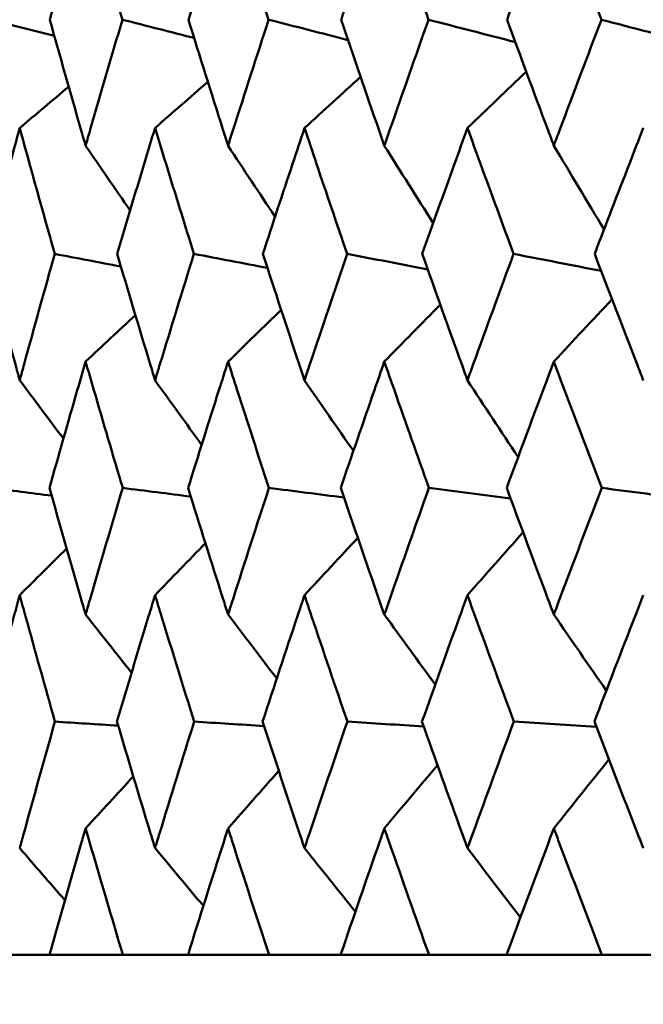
# Model space of a CAD drawing. Header units: millimetres. Extents: x 113 to 2969, y 62 to 2427.
# Tile 62 of 256: x 888.37 to 891.31, y 144.1 to 148.75. Entities that reach past the tile are written whole.
import ezdxf

# ---------------------------------------------------------------- set-up
doc = ezdxf.new("R2010")
doc.units = ezdxf.units.MM
doc.header["$LTSCALE"] = 12
doc.layers.add('Widoczne (ISO)', color=7, linetype='Continuous', lineweight=50)

msp = doc.modelspace()

# ---------------------------------------------------------------- linework, layer by layer
at = {"layer": 'Widoczne (ISO)'}
for p, q in [((888.5085, 144.3297), (888.2315, 144.3297)), ((888.5085, 144.3297), (888.8555, 144.3297)), ((889.1635, 144.3297), (888.8555, 144.3297)), ((889.1635, 144.3297), (889.5467, 144.3297)), ((889.8846, 144.3297), (889.5467, 144.3297)), ((889.8846, 144.3297), (890.3024, 144.3297)), ((890.6689, 144.3297), (890.3024, 144.3297)), ((890.6689, 144.3297), (891.1196, 144.3297)), ((891.5132, 144.3297), (891.1196, 144.3297))]:
    msp.add_line(p, q, dxfattribs=at)
msp.add_circle((905.8943, 112.3297), 50, dxfattribs=at)
for points, knots in [([(888.6795, 149.3439), (888.6599, 149.2763), (888.6403, 149.2086), (888.5837, 149.0112), (888.5469, 148.8815), (888.5104, 148.7518)], [0.03825175, 0.03825175, 0.03825175, 0.03825175, 0.06160817, 0.06160817, 0.10638617, 0.10638617, 0.10638617, 0.10638617]), ([(888.8535, 148.7518), (888.8148, 148.8815), (888.7765, 149.0112), (888.7188, 149.2086), (888.6991, 149.2763), (888.6795, 149.3439)], [0.01681985, 0.01681985, 0.01681985, 0.01681985, 0.06159108, 0.06159108, 0.08495433, 0.08495433, 0.08495433, 0.08495433]), ([(889.3527, 149.3439), (889.331, 149.2763), (889.3095, 149.2086), (889.2469, 149.0112), (889.2061, 148.8815), (889.1656, 148.7518)], [0.03825175, 0.03825175, 0.03825175, 0.03825175, 0.06160817, 0.06160817, 0.10638617, 0.10638617, 0.10638617, 0.10638617]), ([(889.5445, 148.7518), (889.502, 148.8815), (889.4598, 149.0112), (889.3961, 149.2086), (889.3744, 149.2763), (889.3527, 149.3439)], [0.01681985, 0.01681985, 0.01681985, 0.01681985, 0.06159108, 0.06159108, 0.08495433, 0.08495433, 0.08495433, 0.08495433]), ([(890.0912, 149.3439), (890.0676, 149.2763), (890.0441, 149.2086), (889.9757, 149.0112), (889.9311, 148.8815), (889.8869, 148.7518)], [0.03825175, 0.03825175, 0.03825175, 0.03825175, 0.06160817, 0.06160817, 0.10638617, 0.10638617, 0.10638617, 0.10638617]), ([(890.3, 148.7518), (890.2538, 148.8815), (890.2079, 149.0112), (890.1385, 149.2086), (890.1148, 149.2763), (890.0912, 149.3439)], [0.01681985, 0.01681985, 0.01681985, 0.01681985, 0.06159108, 0.06159108, 0.08495433, 0.08495433, 0.08495433, 0.08495433]), ([(890.8921, 149.3439), (890.8666, 149.2763), (890.8412, 149.2086), (890.7674, 149.0112), (890.7192, 148.8815), (890.6713, 148.7518)], [0.03825175, 0.03825175, 0.03825175, 0.03825175, 0.06160817, 0.06160817, 0.10638617, 0.10638617, 0.10638617, 0.10638617]), ([(891.1171, 148.7518), (891.0674, 148.8815), (891.0179, 149.0112), (890.9431, 149.2086), (890.9176, 149.2763), (890.8921, 149.3439)], [0.01681985, 0.01681985, 0.01681985, 0.01681985, 0.06159108, 0.06159108, 0.08495433, 0.08495433, 0.08495433, 0.08495433]), ([(888.5104, 148.7518), (888.5587, 148.5788), (888.6078, 148.4057), (888.6647, 148.2071), (888.6721, 148.1816), (888.6795, 148.156)], [0.02053386, 0.02053386, 0.02053386, 0.02053386, 0.08016461, 0.08016461, 0.08898694, 0.08898694, 0.08898694, 0.08898694]), ([(888.6795, 148.156), (888.6868, 148.1815), (888.6942, 148.207), (888.7516, 148.4056), (888.8022, 148.5787), (888.8535, 148.7518)], [0.07138254, 0.07138254, 0.07138254, 0.07138254, 0.08018544, 0.08018544, 0.13983561, 0.13983561, 0.13983561, 0.13983561]), ([(889.1656, 148.7518), (889.2192, 148.5788), (889.2735, 148.4057), (889.3364, 148.2071), (889.3446, 148.1816), (889.3527, 148.156)], [0.02053386, 0.02053386, 0.02053386, 0.02053386, 0.08016461, 0.08016461, 0.08898694, 0.08898694, 0.08898694, 0.08898694]), ([(889.3527, 148.156), (889.3608, 148.1815), (889.369, 148.207), (889.4323, 148.4056), (889.4881, 148.5787), (889.5445, 148.7518)], [0.07138254, 0.07138254, 0.07138254, 0.07138254, 0.08018544, 0.08018544, 0.13983561, 0.13983561, 0.13983561, 0.13983561]), ([(889.8869, 148.7518), (889.9456, 148.5788), (890.0048, 148.4057), (890.0735, 148.2071), (890.0823, 148.1816), (890.0912, 148.156)], [0.02053386, 0.02053386, 0.02053386, 0.02053386, 0.08016461, 0.08016461, 0.08898694, 0.08898694, 0.08898694, 0.08898694]), ([(890.0912, 148.156), (890.1001, 148.1815), (890.1089, 148.207), (890.178, 148.4056), (890.2387, 148.5787), (890.3, 148.7518)], [0.07138254, 0.07138254, 0.07138254, 0.07138254, 0.08018544, 0.08018544, 0.13983561, 0.13983561, 0.13983561, 0.13983561]), ([(890.6713, 148.7518), (890.7348, 148.5788), (890.7988, 148.4057), (890.8729, 148.2071), (890.8825, 148.1816), (890.8921, 148.156)], [0.02053386, 0.02053386, 0.02053386, 0.02053386, 0.08016461, 0.08016461, 0.08898694, 0.08898694, 0.08898694, 0.08898694]), ([(890.8921, 148.156), (890.9016, 148.1815), (890.9112, 148.207), (890.9857, 148.4056), (891.0511, 148.5787), (891.1171, 148.7518)], [0.07138254, 0.07138254, 0.07138254, 0.07138254, 0.08018544, 0.08018544, 0.13983561, 0.13983561, 0.13983561, 0.13983561]), ([(888.3682, 148.2397), (888.3527, 148.1832), (888.3373, 148.1267), (888.2834, 147.9282), (888.2452, 147.7862), (888.2075, 147.6442)], [0.04208868, 0.04208868, 0.04208868, 0.04208868, 0.06158988, 0.06158988, 0.11059803, 0.11059803, 0.11059803, 0.11059803]), ([(888.5339, 147.6442), (888.4938, 147.7862), (888.4541, 147.9282), (888.3992, 148.1267), (888.3837, 148.1832), (888.3682, 148.2397)], [0.01259731, 0.01259731, 0.01259731, 0.01259731, 0.06159863, 0.06159863, 0.08110666, 0.08110666, 0.08110666, 0.08110666]), ([(889.0078, 148.2397), (888.9905, 148.1832), (888.9734, 148.1267), (888.9133, 147.9282), (888.8708, 147.7862), (888.8287, 147.6442)], [0.04208868, 0.04208868, 0.04208868, 0.04208868, 0.06158988, 0.06158988, 0.11059803, 0.11059803, 0.11059803, 0.11059803]), ([(889.1916, 147.6442), (889.1472, 147.7862), (889.1032, 147.9282), (889.0423, 148.1267), (889.025, 148.1832), (889.0078, 148.2397)], [0.01259731, 0.01259731, 0.01259731, 0.01259731, 0.06159863, 0.06159863, 0.08110666, 0.08110666, 0.08110666, 0.08110666]), ([(889.714, 148.2397), (889.6951, 148.1832), (889.6763, 148.1267), (889.6103, 147.9282), (889.5636, 147.7862), (889.5172, 147.6442)], [0.04208868, 0.04208868, 0.04208868, 0.04208868, 0.06158988, 0.06158988, 0.11059803, 0.11059803, 0.11059803, 0.11059803]), ([(889.9154, 147.6442), (889.8668, 147.7862), (889.8186, 147.9282), (889.7518, 148.1267), (889.7329, 148.1832), (889.714, 148.2397)], [0.01259731, 0.01259731, 0.01259731, 0.01259731, 0.06159863, 0.06159863, 0.08110666, 0.08110666, 0.08110666, 0.08110666]), ([(890.484, 148.2397), (890.4636, 148.1832), (890.4431, 148.1267), (890.3716, 147.9282), (890.3208, 147.7862), (890.2704, 147.6442)], [0.04208868, 0.04208868, 0.04208868, 0.04208868, 0.06158988, 0.06158988, 0.11059803, 0.11059803, 0.11059803, 0.11059803]), ([(890.7021, 147.6442), (890.6496, 147.7862), (890.5975, 147.9282), (890.5251, 148.1267), (890.5045, 148.1832), (890.484, 148.2397)], [0.01259731, 0.01259731, 0.01259731, 0.01259731, 0.06159863, 0.06159863, 0.08110666, 0.08110666, 0.08110666, 0.08110666]), ([(891.3149, 148.2397), (891.2929, 148.1832), (891.271, 148.1267), (891.1941, 147.9282), (891.1395, 147.7862), (891.0852, 147.6442)], [0.04208868, 0.04208868, 0.04208868, 0.04208868, 0.06158988, 0.06158988, 0.11059803, 0.11059803, 0.11059803, 0.11059803]), ([(888.2075, 147.6442), (888.2535, 147.4702), (888.3002, 147.2962), (888.3544, 147.0969), (888.3613, 147.0715), (888.3682, 147.0462)], [0.01556037, 0.01556037, 0.01556037, 0.01556037, 0.07555527, 0.07555527, 0.08428623, 0.08428623, 0.08428623, 0.08428623]), ([(888.3682, 147.0462), (888.3751, 147.0715), (888.382, 147.0968), (888.4366, 147.2961), (888.4849, 147.4702), (888.5339, 147.6442)], [0.06686277, 0.06686277, 0.06686277, 0.06686277, 0.07557848, 0.07557848, 0.13558897, 0.13558897, 0.13558897, 0.13558897]), ([(888.8287, 147.6442), (888.8801, 147.4702), (888.9321, 147.2962), (888.9924, 147.0969), (889.0001, 147.0715), (889.0078, 147.0462)], [0.01556037, 0.01556037, 0.01556037, 0.01556037, 0.07555527, 0.07555527, 0.08428623, 0.08428623, 0.08428623, 0.08428623]), ([(889.0078, 147.0462), (889.0154, 147.0715), (889.0231, 147.0968), (889.0838, 147.2961), (889.1374, 147.4702), (889.1916, 147.6442)], [0.06686277, 0.06686277, 0.06686277, 0.06686277, 0.07557848, 0.07557848, 0.13558897, 0.13558897, 0.13558897, 0.13558897]), ([(889.5172, 147.6442), (889.5738, 147.4702), (889.6309, 147.2962), (889.6971, 147.0969), (889.7055, 147.0715), (889.714, 147.0462)], [0.01556037, 0.01556037, 0.01556037, 0.01556037, 0.07555527, 0.07555527, 0.08428623, 0.08428623, 0.08428623, 0.08428623]), ([(889.714, 147.0462), (889.7224, 147.0715), (889.7308, 147.0968), (889.7974, 147.2961), (889.8561, 147.4702), (889.9154, 147.6442)], [0.06686277, 0.06686277, 0.06686277, 0.06686277, 0.07557848, 0.07557848, 0.13558897, 0.13558897, 0.13558897, 0.13558897]), ([(890.2704, 147.6442), (890.3319, 147.4702), (890.394, 147.2962), (890.4658, 147.0969), (890.4749, 147.0715), (890.484, 147.0462)], [0.01556037, 0.01556037, 0.01556037, 0.01556037, 0.07555527, 0.07555527, 0.08428623, 0.08428623, 0.08428623, 0.08428623]), ([(890.484, 147.0462), (890.4932, 147.0715), (890.5023, 147.0968), (890.5745, 147.2961), (890.638, 147.4702), (890.7021, 147.6442)], [0.06686277, 0.06686277, 0.06686277, 0.06686277, 0.07557848, 0.07557848, 0.13558897, 0.13558897, 0.13558897, 0.13558897]), ([(891.0852, 147.6442), (891.1514, 147.4702), (891.2182, 147.2962), (891.2953, 147.0969), (891.3051, 147.0715), (891.3149, 147.0462)], [0.01556037, 0.01556037, 0.01556037, 0.01556037, 0.07555527, 0.07555527, 0.08428623, 0.08428623, 0.08428623, 0.08428623]), ([(888.6795, 147.135), (888.6664, 147.0899), (888.6534, 147.0448), (888.5961, 146.8456), (888.5523, 146.6915), (888.5089, 146.5374)], [0.04598621, 0.04598621, 0.04598621, 0.04598621, 0.06155279, 0.06155279, 0.11473062, 0.11473062, 0.11473062, 0.11473062]), ([(888.855, 146.5374), (888.8091, 146.6915), (888.7637, 146.8456), (888.7056, 147.0447), (888.6925, 147.0899), (888.6795, 147.135)], [0.00838421, 0.00838421, 0.00838421, 0.00838421, 0.06155515, 0.06155515, 0.07712864, 0.07712864, 0.07712864, 0.07712864]), ([(889.3527, 147.135), (889.3383, 147.0899), (889.3239, 147.0448), (889.2606, 146.8456), (889.2121, 146.6915), (889.1641, 146.5374)], [0.04598621, 0.04598621, 0.04598621, 0.04598621, 0.06155279, 0.06155279, 0.11473062, 0.11473062, 0.11473062, 0.11473062]), ([(889.5461, 146.5374), (889.4956, 146.6915), (889.4456, 146.8456), (889.3816, 147.0447), (889.3671, 147.0899), (889.3527, 147.135)], [0.00838421, 0.00838421, 0.00838421, 0.00838421, 0.06155515, 0.06155515, 0.07712864, 0.07712864, 0.07712864, 0.07712864]), ([(890.0912, 147.135), (890.0755, 147.0899), (890.0598, 147.0448), (889.9907, 146.8456), (889.9377, 146.6915), (889.8852, 146.5374)], [0.04598621, 0.04598621, 0.04598621, 0.04598621, 0.06155279, 0.06155279, 0.11473062, 0.11473062, 0.11473062, 0.11473062]), ([(890.3018, 146.5374), (890.2469, 146.6915), (890.1925, 146.8456), (890.1227, 147.0447), (890.1069, 147.0899), (890.0912, 147.135)], [0.00838421, 0.00838421, 0.00838421, 0.00838421, 0.06155515, 0.06155515, 0.07712864, 0.07712864, 0.07712864, 0.07712864]), ([(890.8921, 147.135), (890.8751, 147.0899), (890.8582, 147.0448), (890.7836, 146.8456), (890.7263, 146.6915), (890.6695, 146.5374)], [0.04598621, 0.04598621, 0.04598621, 0.04598621, 0.06155279, 0.06155279, 0.11473062, 0.11473062, 0.11473062, 0.11473062]), ([(891.119, 146.5374), (891.0599, 146.6915), (891.0013, 146.8456), (890.9261, 147.0447), (890.9091, 147.0899), (890.8921, 147.135)], [0.00838421, 0.00838421, 0.00838421, 0.00838421, 0.06155515, 0.06155515, 0.07712864, 0.07712864, 0.07712864, 0.07712864]), ([(888.5089, 146.5374), (888.5581, 146.3623), (888.6078, 146.1872), (888.6653, 145.9876), (888.6724, 145.9631), (888.6795, 145.9386)], [0.01044349, 0.01044349, 0.01044349, 0.01044349, 0.07085106, 0.07085106, 0.07930241, 0.07930241, 0.07930241, 0.07930241]), ([(888.6795, 145.9386), (888.6865, 145.963), (888.6936, 145.9875), (888.7515, 146.1871), (888.8029, 146.3623), (888.855, 146.5374)], [0.06241522, 0.06241522, 0.06241522, 0.06241522, 0.0708546, 0.0708546, 0.13127416, 0.13127416, 0.13127416, 0.13127416]), ([(889.1641, 146.5374), (889.2185, 146.3623), (889.2736, 146.1872), (889.3371, 145.9876), (889.3449, 145.9631), (889.3527, 145.9386)], [0.01044349, 0.01044349, 0.01044349, 0.01044349, 0.07085106, 0.07085106, 0.07930241, 0.07930241, 0.07930241, 0.07930241]), ([(889.3527, 145.9386), (889.3605, 145.963), (889.3683, 145.9875), (889.4322, 146.1871), (889.4889, 146.3623), (889.5461, 146.5374)], [0.06241522, 0.06241522, 0.06241522, 0.06241522, 0.0708546, 0.0708546, 0.13127416, 0.13127416, 0.13127416, 0.13127416]), ([(889.8852, 146.5374), (889.9447, 146.3623), (890.0049, 146.1872), (890.0742, 145.9876), (890.0827, 145.9631), (890.0912, 145.9386)], [0.01044349, 0.01044349, 0.01044349, 0.01044349, 0.07085106, 0.07085106, 0.07930241, 0.07930241, 0.07930241, 0.07930241]), ([(890.0912, 145.9386), (890.0997, 145.963), (890.1082, 145.9875), (890.1779, 146.1871), (890.2396, 146.3623), (890.3018, 146.5374)], [0.06241522, 0.06241522, 0.06241522, 0.06241522, 0.0708546, 0.0708546, 0.13127416, 0.13127416, 0.13127416, 0.13127416]), ([(890.6695, 146.5374), (890.7339, 146.3623), (890.7989, 146.1872), (890.8737, 145.9876), (890.8829, 145.9631), (890.8921, 145.9386)], [0.01044349, 0.01044349, 0.01044349, 0.01044349, 0.07085106, 0.07085106, 0.07930241, 0.07930241, 0.07930241, 0.07930241]), ([(890.8921, 145.9386), (890.9013, 145.963), (890.9105, 145.9875), (890.9856, 146.1871), (891.052, 146.3623), (891.119, 146.5374)], [0.06241522, 0.06241522, 0.06241522, 0.06241522, 0.0708546, 0.0708546, 0.13127416, 0.13127416, 0.13127416, 0.13127416]), ([(888.3682, 146.0305), (888.359, 145.9971), (888.3499, 145.9636), (888.2955, 145.7642), (888.2508, 145.5982), (888.2066, 145.4323)], [0.04993807, 0.04993807, 0.04993807, 0.04993807, 0.0614821, 0.0614821, 0.11877783, 0.11877783, 0.11877783, 0.11877783]), ([(888.5348, 145.4323), (888.4879, 145.5982), (888.4415, 145.7642), (888.3865, 145.9636), (888.3774, 145.9971), (888.3682, 146.0305)], [0.00418374, 0.00418374, 0.00418374, 0.00418374, 0.06147247, 0.06147247, 0.07302352, 0.07302352, 0.07302352, 0.07302352]), ([(889.0078, 146.0305), (888.9976, 145.9971), (888.9874, 145.9636), (888.9268, 145.7642), (888.877, 145.5982), (888.8277, 145.4323)], [0.04993807, 0.04993807, 0.04993807, 0.04993807, 0.0614821, 0.0614821, 0.11877783, 0.11877783, 0.11877783, 0.11877783]), ([(889.1927, 145.4323), (889.1407, 145.5982), (889.0893, 145.7642), (889.0282, 145.9636), (889.018, 145.9971), (889.0078, 146.0305)], [0.00418374, 0.00418374, 0.00418374, 0.00418374, 0.06147247, 0.06147247, 0.07302352, 0.07302352, 0.07302352, 0.07302352]), ([(889.714, 146.0305), (889.7028, 145.9971), (889.6916, 145.9636), (889.6252, 145.7642), (889.5704, 145.5982), (889.5161, 145.4323)], [0.04993807, 0.04993807, 0.04993807, 0.04993807, 0.0614821, 0.0614821, 0.11877783, 0.11877783, 0.11877783, 0.11877783]), ([(889.9165, 145.4323), (889.8597, 145.5982), (889.8034, 145.7642), (889.7364, 145.9636), (889.7252, 145.9971), (889.714, 146.0305)], [0.00418374, 0.00418374, 0.00418374, 0.00418374, 0.06147247, 0.06147247, 0.07302352, 0.07302352, 0.07302352, 0.07302352]), ([(890.484, 146.0305), (890.4719, 145.9971), (890.4598, 145.9636), (890.3877, 145.7642), (890.3282, 145.5982), (890.2692, 145.4323)], [0.04993807, 0.04993807, 0.04993807, 0.04993807, 0.0614821, 0.0614821, 0.11877783, 0.11877783, 0.11877783, 0.11877783]), ([(890.7034, 145.4323), (890.6419, 145.5982), (890.5809, 145.7642), (890.5083, 145.9636), (890.4962, 145.9971), (890.484, 146.0305)], [0.00418374, 0.00418374, 0.00418374, 0.00418374, 0.06147247, 0.06147247, 0.07302352, 0.07302352, 0.07302352, 0.07302352]), ([(891.3149, 146.0305), (891.3019, 145.9971), (891.2889, 145.9636), (891.2114, 145.7642), (891.1474, 145.5982), (891.0839, 145.4323)], [0.04993807, 0.04993807, 0.04993807, 0.04993807, 0.0614821, 0.0614821, 0.11877783, 0.11877783, 0.11877783, 0.11877783]), ([(888.3682, 144.8339), (888.3745, 144.8571), (888.3809, 144.8803), (888.4358, 145.0797), (888.485, 145.256), (888.5348, 145.4323)], [0.05804162, 0.05804162, 0.05804162, 0.05804162, 0.06605559, 0.06605559, 0.12689392, 0.12689392, 0.12689392, 0.12689392]), ([(888.8277, 145.4323), (888.88, 145.256), (888.9329, 145.0798), (888.9936, 144.8804), (889.0007, 144.8571), (889.0078, 144.8339)], [0.00523804, 0.00523804, 0.00523804, 0.00523804, 0.06606705, 0.06606705, 0.07409033, 0.07409033, 0.07409033, 0.07409033]), ([(889.0078, 144.8339), (889.0148, 144.8571), (889.0219, 144.8803), (889.083, 145.0797), (889.1375, 145.256), (889.1927, 145.4323)], [0.05804162, 0.05804162, 0.05804162, 0.05804162, 0.06605559, 0.06605559, 0.12689392, 0.12689392, 0.12689392, 0.12689392]), ([(889.5161, 145.4323), (889.5737, 145.256), (889.6318, 145.0798), (889.6984, 144.8804), (889.7062, 144.8571), (889.714, 144.8339)], [0.00523804, 0.00523804, 0.00523804, 0.00523804, 0.06606705, 0.06606705, 0.07409033, 0.07409033, 0.07409033, 0.07409033]), ([(889.714, 144.8339), (889.7217, 144.8571), (889.7295, 144.8803), (889.7965, 145.0797), (889.8562, 145.256), (889.9165, 145.4323)], [0.05804162, 0.05804162, 0.05804162, 0.05804162, 0.06605559, 0.06605559, 0.12689392, 0.12689392, 0.12689392, 0.12689392]), ([(890.2692, 145.4323), (890.3318, 145.256), (890.3949, 145.0798), (890.4672, 144.8804), (890.4756, 144.8571), (890.484, 144.8339)], [0.00523804, 0.00523804, 0.00523804, 0.00523804, 0.06606705, 0.06606705, 0.07409033, 0.07409033, 0.07409033, 0.07409033]), ([(890.484, 144.8339), (890.4925, 144.8571), (890.5009, 144.8803), (890.5735, 145.0797), (890.6382, 145.256), (890.7034, 145.4323)], [0.05804162, 0.05804162, 0.05804162, 0.05804162, 0.06605559, 0.06605559, 0.12689392, 0.12689392, 0.12689392, 0.12689392]), ([(891.0839, 145.4323), (891.1513, 145.256), (891.2192, 145.0798), (891.2968, 144.8804), (891.3059, 144.8571), (891.3149, 144.8339)], [0.00523804, 0.00523804, 0.00523804, 0.00523804, 0.06606705, 0.06606705, 0.07409033, 0.07409033, 0.07409033, 0.07409033]), ([(888.6795, 144.9273), (888.6732, 144.9057), (888.667, 144.8842), (888.6093, 144.685), (888.5586, 144.5073), (888.5085, 144.3297)], [0.05393723, 0.05393723, 0.05393723, 0.05393723, 0.06137399, 0.06137399, 0.12273355, 0.12273355, 0.12273355, 0.12273355]), ([(888.8555, 144.3297), (888.8024, 144.5073), (888.75, 144.6849), (888.692, 144.8842), (888.6857, 144.9057), (888.6795, 144.9273)], [0, 0, 0, 0, 0.06135239, 0.06135239, 0.06879633, 0.06879633, 0.06879633, 0.06879633]), ([(889.3527, 144.9273), (889.3458, 144.9057), (889.3389, 144.8842), (889.2752, 144.685), (889.2191, 144.5073), (889.1635, 144.3297)], [0.05393723, 0.05393723, 0.05393723, 0.05393723, 0.06137399, 0.06137399, 0.12273355, 0.12273355, 0.12273355, 0.12273355]), ([(889.5467, 144.3297), (889.4883, 144.5073), (889.4305, 144.6849), (889.3665, 144.8842), (889.3596, 144.9057), (889.3527, 144.9273)], [0, 0, 0, 0, 0.06135239, 0.06135239, 0.06879633, 0.06879633, 0.06879633, 0.06879633]), ([(890.0912, 144.9273), (890.0837, 144.9057), (890.0762, 144.8842), (890.0067, 144.685), (889.9454, 144.5073), (889.8846, 144.3297)], [0.05393723, 0.05393723, 0.05393723, 0.05393723, 0.06137399, 0.06137399, 0.12273355, 0.12273355, 0.12273355, 0.12273355]), ([(890.3024, 144.3297), (890.2389, 144.5073), (890.1761, 144.6849), (890.1063, 144.8842), (890.0987, 144.9057), (890.0912, 144.9273)], [0, 0, 0, 0, 0.06135239, 0.06135239, 0.06879633, 0.06879633, 0.06879633, 0.06879633]), ([(890.8921, 144.9273), (890.884, 144.9057), (890.8759, 144.8842), (890.8009, 144.685), (890.7346, 144.5073), (890.6689, 144.3297)], [0.05393723, 0.05393723, 0.05393723, 0.05393723, 0.06137399, 0.06137399, 0.12273355, 0.12273355, 0.12273355, 0.12273355]), ([(891.1196, 144.3297), (891.0513, 144.5073), (890.9836, 144.6849), (890.9083, 144.8842), (890.9002, 144.9057), (890.8921, 144.9273)], [0, 0, 0, 0, 0.06135239, 0.06135239, 0.06879633, 0.06879633, 0.06879633, 0.06879633])]:
    msp.add_open_spline(points, degree=3, knots=knots, dxfattribs=at)
for points in [[(888.532, 148.6747), (888.4312, 148.7004), (888.3305, 148.7261), (888.2297, 148.7518)], [(889.1925, 148.6653), (889.0795, 148.6941), (888.9665, 148.723), (888.8535, 148.7518)], [(889.9195, 148.6557), (889.7945, 148.6877), (889.6695, 148.7198), (889.5445, 148.7518)], [(890.7103, 148.6459), (890.5735, 148.6812), (890.4368, 148.7165), (890.3, 148.7518)], [(891.5616, 148.6356), (891.4134, 148.6743), (891.2653, 148.7131), (891.1171, 148.7518)], [(890.484, 148.2397), (890.5766, 148.3285), (890.6693, 148.4172), (890.7619, 148.5058)], [(889.0078, 148.2397), (889.0909, 148.3125), (889.1741, 148.3852), (889.2573, 148.4579)], [(889.714, 148.2397), (889.8023, 148.3204), (889.8906, 148.401), (889.979, 148.4815)], [(888.3682, 148.2397), (888.4453, 148.3048), (888.5225, 148.3698), (888.5997, 148.4348)], [(888.6795, 148.156), (888.7495, 148.0538), (888.8197, 147.9517), (888.89, 147.8498)], [(889.3527, 148.156), (889.4266, 148.0438), (889.5006, 147.9318), (889.5748, 147.8199)], [(890.0912, 148.156), (890.168, 148.0338), (890.2451, 147.9118), (890.3223, 147.7901)], [(890.8921, 148.156), (890.971, 148.0238), (891.0502, 147.8918), (891.1295, 147.76)], [(888.8463, 147.5846), (888.7422, 147.6045), (888.638, 147.6244), (888.5339, 147.6442)], [(889.5388, 147.5779), (889.4231, 147.6), (889.3074, 147.6221), (889.1916, 147.6442)], [(890.2963, 147.5709), (890.1693, 147.5954), (890.0423, 147.6198), (889.9154, 147.6442)], [(891.1158, 147.5638), (890.9779, 147.5906), (890.84, 147.6174), (890.7021, 147.6442)], [(890.8921, 147.135), (890.9837, 147.2333), (891.0754, 147.3315), (891.1671, 147.4296)], [(889.3527, 147.135), (889.4364, 147.2164), (889.5201, 147.2978), (889.6039, 147.3791)], [(890.0912, 147.135), (890.1793, 147.2247), (890.2675, 147.3144), (890.3557, 147.404)], [(888.6795, 147.135), (888.7579, 147.2083), (888.8363, 147.2815), (888.9148, 147.3547)], [(888.3682, 147.0462), (888.437, 146.9542), (888.5058, 146.8623), (888.5749, 146.7705)], [(889.0078, 147.0462), (889.081, 146.9445), (889.1544, 146.8429), (889.2279, 146.7414)], [(889.714, 147.0462), (889.7908, 146.9348), (889.8679, 146.8236), (889.9451, 146.7125)], [(890.484, 147.0462), (890.5637, 146.9251), (890.6435, 146.8041), (890.7234, 146.6833)], [(888.5192, 146.5009), (888.4232, 146.5131), (888.3271, 146.5253), (888.231, 146.5374)], [(889.1768, 146.4966), (889.0695, 146.5102), (888.9622, 146.5238), (888.855, 146.5374)], [(889.9006, 146.4922), (889.7824, 146.5073), (889.6643, 146.5224), (889.5461, 146.5374)], [(890.6878, 146.4878), (890.5591, 146.5044), (890.4305, 146.5209), (890.3018, 146.5374)], [(891.5353, 146.4832), (891.3965, 146.5013), (891.2578, 146.5194), (891.119, 146.5374)], [(890.484, 146.0305), (890.5716, 146.1297), (890.6593, 146.2287), (890.747, 146.3276)], [(889.0078, 146.0305), (889.087, 146.1124), (889.1664, 146.1943), (889.2458, 146.276)], [(889.714, 146.0305), (889.7978, 146.1209), (889.8818, 146.2113), (889.9658, 146.3015)], [(888.3682, 146.0305), (888.442, 146.104), (888.5159, 146.1775), (888.5899, 146.2509)], [(888.6795, 145.9386), (888.7518, 145.8468), (888.8242, 145.7552), (888.8968, 145.6637)], [(889.3527, 145.9386), (889.4293, 145.8375), (889.506, 145.7365), (889.5829, 145.6357)], [(890.0912, 145.9386), (890.1712, 145.828), (890.2514, 145.7177), (890.3317, 145.6075)], [(890.8921, 145.9386), (890.9746, 145.8185), (891.0573, 145.6986), (891.1401, 145.5789)], [(888.8333, 145.4134), (888.7338, 145.4197), (888.6343, 145.426), (888.5348, 145.4323)], [(889.523, 145.4113), (889.4129, 145.4183), (889.3028, 145.4253), (889.1927, 145.4323)], [(890.2774, 145.4092), (890.1571, 145.4169), (890.0368, 145.4246), (889.9165, 145.4323)], [(891.0935, 145.4071), (890.9635, 145.4155), (890.8334, 145.4239), (890.7034, 145.4323)], [(890.8921, 144.9273), (890.9788, 145.0361), (891.0656, 145.1447), (891.1526, 145.2532)], [(889.3527, 144.9273), (889.4326, 145.0181), (889.5125, 145.1089), (889.5925, 145.1995)], [(890.0912, 144.9273), (890.175, 145.027), (890.2588, 145.1266), (890.3427, 145.2261)], [(888.6795, 144.9273), (888.7546, 145.0094), (888.8298, 145.0914), (888.905, 145.1733)], [(888.3682, 144.8339), (888.4393, 144.7517), (888.5104, 144.6696), (888.5817, 144.5876)], [(889.0078, 144.8339), (889.0838, 144.7427), (889.1599, 144.6516), (889.2361, 144.5606)], [(889.714, 144.8339), (889.794, 144.7336), (889.8742, 144.6334), (889.9546, 144.5334)], [(890.484, 144.8339), (890.5673, 144.7244), (890.6507, 144.615), (890.7343, 144.5059)]]:
    msp.add_open_spline(points, degree=3, dxfattribs=at)

doc.saveas('drawing.dxf')
